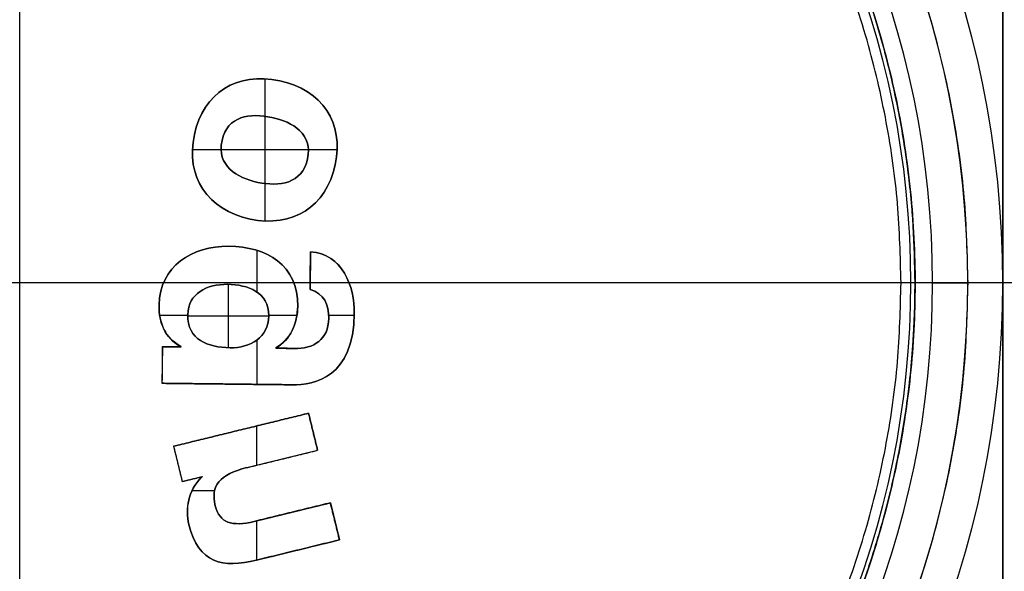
# Model space of a CAD drawing. Header units: millimetres. Extents: x -70 to 70, y -74 to 66.
# Tile 5 of 66: x -14 to 0, y -8 to 0. Entities that reach past the tile are written whole.
import ezdxf

# ---------------------------------------------------------------- set-up
doc = ezdxf.new("R2010")
doc.units = ezdxf.units.MM
doc.header["$MEASUREMENT"] = 0
doc.layers.add('Predefinito', color=7, linetype='Continuous', true_color=0x000000)

msp = doc.modelspace()

# ---------------------------------------------------------------- linework, layer by layer
at = {"layer": 'Predefinito', "color": 9, "true_color": 0xc4c4c4}
for p, q in [((0, -74, 4), (0, 66, 4)), ((0, 21, 2), (0, -29, 2)), ((-14, -18, 455.5), (-14, 10, 455.5)), ((-10.511, -1.094, 1.95), (-10.511, -1.628, 1.95)), ((-10.511, -1.628, 2), (-10.511, -2.586, 2)), ((-11.132, -2.107, 1.95), (-11.541, -2.107, 1.95)), ((-9.889, -2.107, 2), (-11.132, -2.107, 2)), ((-9.48, -2.107, 1.95), (-9.889, -2.107, 1.95)), ((-10.511, -2.586, 1.95), (-10.511, -3.12, 1.95)), ((-10.624, -3.538, 1.95), (-10.624, -4.131, 1.95)), ((-9.859, -3.557, 1.975), (-9.866, -4.097, 1.975)), ((-9.862, -3.827, 2), (-9.862, -3.827, 1.95)), ((0, -4, 455.5), (-28, -4, 455.5)), ((-11.952, -4, 2), (-25, -4, 2)), ((-11.029, -4.022, 2), (-11.029, -4.925, 2)), ((-9.865, -4, 2), (-10.096, -4, 2)), ((9.127, -4, 2), (-9.31, -4, 2)), ((15.202, -4, 4), (-1.45, -4, 4)), ((-1.25, -4, 215.5), (-1.25, -4, 214.5)), ((-1.25, -4, 6.912), (-1.25, -4, 4.2)), ((-0.5, -4, 215.5), (-1.25, -4, 215.5)), ((-1, -4, 215), (-1, -4, 6)), ((0, -4, 455.5), (0, -4, 215.5)), ((0, -4, 215.5), (0, -4, 6)), ((-11.607, -4.465, 1.95), (-12.006, -4.465, 1.95)), ((-10.452, -4.474, 2), (-11.607, -4.474, 2)), ((-10.052, -4.465, 1.95), (-10.452, -4.465, 1.95)), ((-9.235, -4.465, 1.95), (-9.6, -4.465, 1.95)), ((-10.624, -4.815, 1.95), (-10.624, -5.446, 1.95)), ((-11.968, -4.914, 1.975), (-11.974, -5.431, 1.975)), ((-11.969, -4.914, 1.975), (-11.704, -4.917, 1.975)), ((-11.837, -4.916, 2), (-11.837, -4.916, 1.95)), ((-10.354, -4.933, 1.975), (-10.094, -4.936, 1.975)), ((-10.224, -4.935, 2), (-10.224, -4.935, 1.95)), ((-11.971, -5.173, 2), (-11.971, -5.173, 1.95)), ((-11.974, -5.431, 1.975), (-10.122, -5.452, 1.975)), ((-11.048, -5.442, 2), (-11.048, -5.442, 1.95)), ((-11.809, -6.328, 1.975), (-9.887, -5.858, 1.975)), ((-9.887, -5.858, 1.975), (-9.758, -6.385, 1.975)), ((-10.848, -6.093, 2), (-10.848, -6.093, 1.95)), ((-10.628, -6.039, 1.95), (-10.628, -6.598, 1.95)), ((-9.822, -6.122, 2), (-9.822, -6.122, 1.95)), ((-11.809, -6.328, 1.975), (-11.686, -6.829, 1.975)), ((-10.765, -6.632, 1.975), (-9.758, -6.385, 1.975)), ((-11.747, -6.579, 2), (-11.747, -6.579, 1.95)), ((-10.261, -6.509, 2), (-10.261, -6.509, 1.95)), ((-11.686, -6.829, 1.975), (-11.403, -6.76, 1.975)), ((-11.543, -6.794, 2), (-11.543, -6.794, 1.95)), ((-11.225, -6.962, 1.95), (-11.546, -6.962, 1.95)), ((-10.661, -7.398, 1.975), (-9.576, -7.133, 1.975)), ((-9.576, -7.133, 1.975), (-9.446, -7.66, 1.975)), ((-10.118, -7.265, 2), (-10.118, -7.265, 1.95)), ((-10.628, -7.39, 1.95), (-10.628, -7.949, 1.95)), ((-9.511, -7.396, 2), (-9.511, -7.396, 1.95)), ((-10.628, -7.949, 1.975), (-9.446, -7.66, 1.975)), ((-10.037, -7.805, 2), (-10.037, -7.805, 1.95))]:
    msp.add_line(p, q, dxfattribs=at)
for centre, radius, start, end in [((0, -4, 2), 70, 90, 180), ((0, -4, 4), 70, 90, 180), ((0, -4, 3), 70, 90, 270), ((0, -4, 4), 70, 360, 90), ((0, -4, 2), 70, 360, 90), ((0, -4, 3), 70, 270, 90), ((0, -4), 65, 90, 180), ((0, -4, 2), 65, 90, 180), ((0, -4, 1), 65, 90, 270), ((0, -4, 2), 65, 0, 90), ((0, -4), 65, 0, 90), ((0, -4, 1), 65, 270, 90), ((0, -4, 2), 25, 90, 180), ((0, -4), 25, 90, 180), ((0, -4, 1), 25, 90, 270), ((0, -4), 25, 360, 90), ((0, -4, 2), 25, 0, 90), ((0, -4, 1), 25, 270, 90), ((-14, -4, 455.5), 14, 90, 180), ((-14, -4, 6), 14, 90, 270), ((-14, -4, 335.5), 14, 90, 270), ((-14, -4, 110.75), 14, 90, 270), ((-14, -4, 215.5), 14, 360, 90), ((-14, -4, 455.5), 14, 360, 90), ((-14, -4, 6), 14, 270, 90), ((-14, -4, 335.5), 14, 270, 90), ((-14, -4, 110.75), 14, 270, 90), ((-14, -4, 5.5), 13.5, 90, 180), ((-14, -4, 5.5), 13.5, 0, 90), ((-14, -4, 5.5), 13.5, 270, 90), ((-14, -4, 215), 13, 90, 180), ((-14, -4, 6), 13, 90, 180), ((-14, -4, 110.5), 13, 90, 270), ((-14, -4, 6), 13, 90, 270), ((-14, -4, 215), 13, 0, 90), ((-14, -4, 6), 13, 0, 90), ((-14, -4, 110.5), 13, 270, 90), ((-14, -4, 6), 13, 270, 90), ((-14, -4, 215.5), 12.75, 90, 180), ((-14, -4, 4.2), 12.75, 90, 180), ((-14, -4, 215), 12.75, 90, 270), ((-14, -4, 5.556), 12.75, 90, 270), ((-14, -4, 215.5), 12.75, 360, 90), ((-14, -4, 4.2), 12.75, 360, 90), ((-14, -4, 215), 12.75, 270, 90), ((-14, -4, 5.57), 12.75, 270, 90), ((-14, -4, 4.059), 12.691, 90, 270), ((-14, -4, 4.059), 12.691, 270, 90), ((0, -4, 4), 70, 180, 270), ((0, -4, 2), 70, 180, 270), ((0, -4), 65, 180, 270), ((0, -4, 2), 65, 180, 270), ((-14, -4, 455.5), 14, 180, 270), ((-14, -4, 215.5), 14, 180, 270), ((-14, -4, 5.5), 13.5, 180, 270), ((-14, -4, 215), 13, 180, 270), ((-14, -4, 6), 13, 180, 270), ((-14, -4, 215.5), 12.75, 180, 270), ((-14, -4, 214.5), 12.75, 180, 270), ((-14, -4, 4.2), 12.75, 180, 270), ((0, -4, 2), 25, 180, 270), ((0, -4), 25, 180, 270), ((-14, -4, 215.5), 14, 270, 360), ((-14, -4, 455.5), 14, 270, 360), ((-14, -4, 214.5), 12.75, 270, 360), ((-14, -4, 215.5), 12.75, 270, 360), ((-14, -4, 4.2), 12.75, 270, 0), ((-14, -4, 215), 13, 270, 0), ((-14, -4, 6), 13, 270, 0), ((-14, -4, 5.5), 13.5, 270, 0), ((0, -4, 4), 70, 270, 360), ((0, -4, 2), 70, 270, 360), ((0, -4, 2), 25, 270, 0), ((0, -4), 25, 270, 360), ((0, -4), 65, 270, 0), ((0, -4, 2), 65, 270, 0)]:
    msp.add_arc(centre, radius, start, end, dxfattribs=at)
at = {"layer": 'Predefinito', "color": 9, "true_color": 0xc4c4c4, "extrusion": (-2.27371e-06, -2.27303e-06, 1)}
msp.add_arc((-14.003, -4.003, 215.5), 13.504, 89.9833, 179.9833, dxfattribs=at)
at = {"layer": 'Predefinito', "color": 9, "true_color": 0xc4c4c4, "extrusion": (0, 1, 0)}
for centre, radius, start, end in [((1.45, 4.2, -4), 0.2, 180, 270.0209), ((0.5, 6, -4), 0.5, 270, 0), ((0.5, 215, -4), 0.5, 0, 89.9979), ((0.5, 6, -4), 0.5, 180, 270)]:
    msp.add_arc(centre, radius, start, end, dxfattribs=at)
at = {"layer": 'Predefinito', "color": 9, "true_color": 0xc4c4c4}
for points, weights in [([(-14, 9.5, 215.5), (-0.5, 9.5, 215.5), (-0.5, -4, 215.5)], [1, 0.707106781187, 1]), ([(-14, 8.55, 4), (-26.55, 8.55, 4), (-26.55, -4, 4)], [1, 0.707106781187, 1]), ([(-1.45, -4, 4), (-1.45, 8.55, 4), (-14, 8.55, 4)], [1, 0.707106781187, 1]), ([(-1.25, -4, 214.5), (-1.25, 2.779, 214.5), (-6.869, 6.57, 214.5)], [0.861459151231, 0.819527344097, 1]), ([(-1.25, -4, 6.912), (-1.25, 2.779, 6.912), (-6.869, 6.57, 6.912)], [0.861459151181, 0.819527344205, 1]), ([(-26.55, -4, 4), (-26.55, -16.55, 4), (-14, -16.55, 4)], [1, 0.707106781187, 1]), ([(-14, -16.55, 4), (-1.45, -16.55, 4), (-1.45, -4, 4)], [1, 0.707106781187, 1]), ([(-0.5, -4, 215.5), (-0.5, -17.5, 215.5), (-14, -17.5, 215.5)], [1, 0.707106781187, 1])]:
    msp.add_rational_spline(points, weights, degree=2, dxfattribs=at)
for points, weights, knots in [([(-6.869, 6.57, 109.25), (-17.439, 13.7, 109.25), (-24.57, 3.131, 109.25), (-31.7, -7.439, 109.25), (-21.131, -14.57, 109.25), (-10.561, -21.7, 109.25), (-3.43, -11.131, 109.25), (3.7, -0.561, 109.25), (-6.869, 6.57, 109.25)], [1, 0.707106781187, 1, 0.707106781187, 1, 0.707106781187, 1, 0.707106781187, 1], [0, 0, 0, 20.027653, 20.027653, 40.055306, 40.055306, 60.082959, 60.082959, 80.110613, 80.110613, 80.110613]), ([(-14, 8.75, 6.912), (-20.779, 8.75, 6.912), (-24.57, 3.131, 6.912), (-26.75, -0.101, 6.912), (-26.75, -4, 6.912)], [0.861459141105, 0.819527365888, 1, 0.887579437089, 0.861459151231], [7.687167, 7.687167, 7.687167, 20.02765, 20.02765, 27.71482, 27.71482, 27.71482]), ([(-26.75, -4, 6.912), (-26.75, -10.779, 6.912), (-21.131, -14.57, 6.912), (-17.899, -16.75, 6.912), (-14, -16.75, 6.912)], [0.861459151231, 0.819527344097, 1, 0.887579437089, 0.861459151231], [27.71482, 27.71482, 27.71482, 40.055304, 40.055304, 47.742475, 47.742475, 47.742475]), ([(-14, -16.75, 6.912), (-7.222, -16.75, 6.912), (-3.43, -11.131, 6.912), (-1.25, -7.899, 6.912), (-1.25, -4, 6.912)], [0.861459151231, 0.819527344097, 1, 0.887579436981, 0.861459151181], [47.742475, 47.742475, 47.742475, 60.082958, 60.082958, 67.770129, 67.770129, 67.770129])]:
    msp.add_rational_spline(points, weights, degree=2, knots=knots, dxfattribs=at)
for points, degree in [([(-10.298, -1.123, 2), (-10.906, -0.993, 2), (-11.386, -1.294, 2), (-11.513, -1.891, 2)], 3), ([(-11.513, -1.891, 1.95), (-11.386, -1.294, 1.95), (-10.906, -0.993, 1.95), (-10.298, -1.123, 1.95)], 3), ([(-11.513, -1.891, 1.975), (-11.386, -1.294, 1.975), (-10.906, -0.993, 1.975), (-10.298, -1.123, 1.975)], 3), ([(-9.507, -2.319, 2), (-9.38, -1.723, 2), (-9.694, -1.251, 2), (-10.298, -1.123, 2)], 3), ([(-10.298, -1.123, 2), (-10.298, -1.123, 1.975), (-10.298, -1.123, 1.95)], 2), ([(-10.298, -1.123, 1.95), (-9.694, -1.251, 1.95), (-9.38, -1.723, 1.95), (-9.507, -2.319, 1.95)], 3), ([(-10.298, -1.123, 1.975), (-9.694, -1.251, 1.975), (-9.38, -1.723, 1.975), (-9.507, -2.319, 1.975)], 3), ([(-10.298, -1.123, 1.95), (-10.298, -1.123, 1.975), (-10.298, -1.123, 2)], 2), ([(-10.298, -1.123, 1.95), (-10.298, -1.123, 1.975), (-10.298, -1.123, 2)], 2), ([(-10.41, -1.646, 1.95), (-10.716, -1.58, 1.95), (-11.044, -1.621, 1.95), (-11.119, -1.975, 1.95)], 3), ([(-10.41, -1.646, 2), (-10.716, -1.58, 2), (-11.044, -1.621, 2), (-11.119, -1.975, 2)], 3), ([(-11.119, -1.975, 1.975), (-11.044, -1.621, 1.975), (-10.716, -1.58, 1.975), (-10.41, -1.646, 1.975)], 3), ([(-9.901, -2.235, 1.95), (-9.826, -1.882, 1.95), (-10.108, -1.71, 1.95), (-10.41, -1.646, 1.95)], 3), ([(-10.41, -1.646, 2), (-10.41, -1.646, 1.975), (-10.41, -1.646, 1.95)], 2), ([(-9.901, -2.235, 2), (-9.826, -1.882, 2), (-10.108, -1.71, 2), (-10.41, -1.646, 2)], 3), ([(-10.41, -1.646, 1.975), (-10.108, -1.71, 1.975), (-9.826, -1.882, 1.975), (-9.901, -2.235, 1.975)], 3), ([(-10.41, -1.646, 1.95), (-10.41, -1.646, 1.975), (-10.41, -1.646, 2)], 2), ([(-11.513, -1.891, 2), (-11.641, -2.491, 2), (-11.326, -2.962, 2), (-10.719, -3.092, 2)], 3), ([(-10.719, -3.092, 1.95), (-11.326, -2.962, 1.95), (-11.641, -2.491, 1.95), (-11.513, -1.891, 1.95)], 3), ([(-10.719, -3.092, 1.975), (-11.326, -2.962, 1.975), (-11.641, -2.491, 1.975), (-11.513, -1.891, 1.975)], 3), ([(-11.513, -1.891, 1.95), (-11.513, -1.891, 1.975), (-11.513, -1.891, 2)], 2), ([(-11.513, -1.891, 1.95), (-11.513, -1.891, 1.975), (-11.513, -1.891, 2)], 2), ([(-11.119, -1.975, 1.95), (-11.196, -2.332, 1.95), (-10.913, -2.504, 1.95), (-10.608, -2.57, 1.95)], 3), ([(-11.119, -1.975, 2), (-11.196, -2.332, 2), (-10.913, -2.504, 2), (-10.608, -2.57, 2)], 3), ([(-10.608, -2.57, 1.975), (-10.913, -2.504, 1.975), (-11.196, -2.332, 1.975), (-11.119, -1.975, 1.975)], 3), ([(-11.119, -1.975, 2), (-11.119, -1.975, 1.975), (-11.119, -1.975, 1.95)], 2), ([(-11.119, -1.975, 1.95), (-11.119, -1.975, 1.975), (-11.119, -1.975, 2)], 2), ([(-10.608, -2.57, 1.95), (-10.306, -2.634, 1.95), (-9.977, -2.592, 1.95), (-9.901, -2.235, 1.95)], 3), ([(-10.608, -2.57, 2), (-10.306, -2.634, 2), (-9.977, -2.592, 2), (-9.901, -2.235, 2)], 3), ([(-9.901, -2.235, 1.975), (-9.977, -2.592, 1.975), (-10.306, -2.634, 1.975), (-10.608, -2.57, 1.975)], 3), ([(-9.901, -2.235, 2), (-9.901, -2.235, 1.975), (-9.901, -2.235, 1.95)], 2), ([(-9.901, -2.235, 1.95), (-9.901, -2.235, 1.975), (-9.901, -2.235, 2)], 2), ([(-10.719, -3.092, 2), (-10.115, -3.221, 2), (-9.635, -2.919, 2), (-9.507, -2.319, 2)], 3), ([(-9.507, -2.319, 1.95), (-9.635, -2.919, 1.95), (-10.115, -3.221, 1.95), (-10.719, -3.092, 1.95)], 3), ([(-9.507, -2.319, 1.975), (-9.635, -2.919, 1.975), (-10.115, -3.221, 1.975), (-10.719, -3.092, 1.975)], 3), ([(-9.507, -2.319, 2), (-9.507, -2.319, 1.975), (-9.507, -2.319, 1.95)], 2), ([(-9.507, -2.319, 1.95), (-9.507, -2.319, 1.975), (-9.507, -2.319, 2)], 2), ([(-10.608, -2.57, 1.95), (-10.608, -2.57, 1.975), (-10.608, -2.57, 2)], 2), ([(-10.608, -2.57, 1.95), (-10.608, -2.57, 1.975), (-10.608, -2.57, 2)], 2), ([(-10.719, -3.092, 2), (-10.719, -3.092, 1.975), (-10.719, -3.092, 1.95)], 2), ([(-10.719, -3.092, 1.95), (-10.719, -3.092, 1.975), (-10.719, -3.092, 2)], 2), ([(-10.719, -3.092, 1.95), (-10.719, -3.092, 1.975), (-10.719, -3.092, 2)], 2), ([(-12.015, -4.317, 1.95), (-12.008, -3.762, 1.95), (-11.538, -3.473, 1.95), (-11.025, -3.479, 1.95)], 3), ([(-11.025, -3.479, 2), (-11.538, -3.473, 2), (-12.008, -3.762, 2), (-12.015, -4.317, 2)], 3), ([(-12.015, -4.317, 1.975), (-12.008, -3.762, 1.975), (-11.538, -3.473, 1.975), (-11.025, -3.479, 1.975)], 3), ([(-10.041, -4.336, 2), (-10.034, -3.743, 2), (-10.482, -3.486, 2), (-11.025, -3.479, 2)], 3), ([(-11.025, -3.479, 2), (-11.025, -3.479, 1.975), (-11.025, -3.479, 1.95)], 2), ([(-11.025, -3.479, 1.95), (-10.482, -3.486, 1.95), (-10.034, -3.743, 1.95), (-10.041, -4.336, 1.95)], 3), ([(-11.025, -3.479, 1.975), (-10.482, -3.486, 1.975), (-10.034, -3.743, 1.975), (-10.041, -4.336, 1.975)], 3), ([(-9.86, -3.557, 2), (-9.863, -3.827, 2), (-9.866, -4.097, 2)], 2), ([(-9.866, -4.097, 1.95), (-9.862, -3.827, 1.95), (-9.859, -3.557, 1.95)], 2), ([(-9.86, -3.557, 2), (-9.86, -3.557, 1.983), (-9.86, -3.557, 1.967), (-9.859, -3.557, 1.95)], 3), ([(-9.859, -3.557, 1.95), (-9.409, -3.589, 1.95), (-9.23, -4.047, 1.95), (-9.235, -4.437, 1.95)], 3), ([(-9.859, -3.557, 1.95), (-9.859, -3.557, 1.975), (-9.859, -3.557, 2)], 2), ([(-11.04, -4.022, 1.95), (-11.334, -4.019, 1.95), (-11.603, -4.15, 1.95), (-11.607, -4.456, 1.95)], 3), ([(-11.04, -4.022, 2), (-11.334, -4.019, 2), (-11.603, -4.15, 2), (-11.607, -4.456, 2)], 3), ([(-11.607, -4.456, 1.975), (-11.603, -4.15, 1.975), (-11.334, -4.019, 1.975), (-11.04, -4.022, 1.975)], 3), ([(-10.452, -4.469, 1.95), (-10.448, -4.136, 1.95), (-10.757, -4.025, 1.95), (-11.04, -4.022, 1.95)], 3), ([(-11.04, -4.022, 2), (-11.04, -4.022, 1.975), (-11.04, -4.022, 1.95)], 2), ([(-10.452, -4.469, 2), (-10.448, -4.136, 2), (-10.757, -4.025, 2), (-11.04, -4.022, 2)], 3), ([(-11.04, -4.022, 1.975), (-10.757, -4.025, 1.975), (-10.448, -4.136, 1.975), (-10.452, -4.469, 1.975)], 3), ([(-11.04, -4.022, 1.95), (-11.04, -4.022, 1.975), (-11.04, -4.022, 2)], 2), ([(-9.866, -4.097, 1.95), (-9.866, -4.097, 1.975), (-9.866, -4.097, 2)], 2), ([(-9.599, -4.506, 1.95), (-9.597, -4.314, 1.95), (-9.664, -4.149, 1.95), (-9.866, -4.097, 1.95)], 3), ([(-9.866, -4.097, 2), (-9.664, -4.149, 2), (-9.597, -4.314, 2), (-9.599, -4.506, 2)], 3), ([(-9.599, -4.506, 1.975), (-9.597, -4.314, 1.975), (-9.664, -4.149, 1.975), (-9.866, -4.097, 1.975)], 3), ([(-9.866, -4.097, 1.95), (-9.866, -4.097, 1.975), (-9.866, -4.097, 2)], 2), ([(-12.015, -4.317, 2), (-12.018, -4.577, 2), (-11.932, -4.782, 2), (-11.703, -4.914, 2)], 3), ([(-12.015, -4.317, 1.95), (-12.015, -4.317, 1.975), (-12.015, -4.317, 2)], 2), ([(-12.015, -4.317, 1.95), (-12.015, -4.317, 1.975), (-12.015, -4.317, 2)], 2), ([(-12.015, -4.317, 1.95), (-12.015, -4.317, 1.975), (-12.015, -4.317, 2)], 2), ([(-10.354, -4.929, 2), (-10.146, -4.813, 2), (-10.044, -4.574, 2), (-10.041, -4.336, 2)], 3), ([(-10.041, -4.336, 1.95), (-10.041, -4.336, 1.975), (-10.041, -4.336, 2)], 2), ([(-10.041, -4.336, 1.95), (-10.041, -4.336, 1.975), (-10.041, -4.336, 2)], 2), ([(-11.607, -4.456, 1.95), (-11.611, -4.808, 1.95), (-11.325, -4.922, 1.95), (-11.004, -4.925, 1.95)], 3), ([(-11.607, -4.456, 2), (-11.611, -4.808, 2), (-11.325, -4.922, 2), (-11.004, -4.925, 2)], 3), ([(-11.004, -4.925, 1.975), (-11.325, -4.922, 1.975), (-11.611, -4.808, 1.975), (-11.607, -4.456, 1.975)], 3), ([(-11.607, -4.456, 1.95), (-11.607, -4.456, 1.975), (-11.607, -4.456, 2)], 2), ([(-11.004, -4.925, 1.95), (-10.721, -4.929, 1.95), (-10.456, -4.779, 1.95), (-10.452, -4.469, 1.95)], 3), ([(-11.004, -4.925, 2), (-10.721, -4.929, 2), (-10.456, -4.779, 2), (-10.452, -4.469, 2)], 3), ([(-10.452, -4.469, 1.975), (-10.456, -4.779, 1.975), (-10.721, -4.929, 1.975), (-11.004, -4.925, 1.975)], 3), ([(-10.452, -4.469, 2), (-10.452, -4.469, 1.975), (-10.452, -4.469, 1.95)], 2), ([(-10.122, -5.452, 2), (-9.797, -5.456, 2), (-9.245, -5.348, 2), (-9.235, -4.437, 2)], 3), ([(-9.235, -4.437, 1.95), (-9.245, -5.348, 1.95), (-9.797, -5.456, 1.95), (-10.122, -5.452, 1.95)], 3), ([(-9.235, -4.437, 1.975), (-9.245, -5.348, 1.975), (-9.797, -5.456, 1.975), (-10.122, -5.452, 1.975)], 3), ([(-9.235, -4.437, 1.95), (-9.235, -4.437, 1.975), (-9.235, -4.437, 2)], 2), ([(-9.235, -4.437, 1.95), (-9.235, -4.437, 1.975), (-9.235, -4.437, 2)], 2), ([(-9.235, -4.437, 1.95), (-9.235, -4.437, 1.971), (-9.235, -4.437, 1.993)], 2), ([(-9.599, -4.506, 2), (-9.603, -4.808, 2), (-9.81, -4.943, 2), (-10.094, -4.936, 2)], 3), ([(-10.094, -4.936, 1.95), (-9.81, -4.943, 1.95), (-9.603, -4.808, 1.95), (-9.599, -4.506, 1.95)], 3), ([(-9.599, -4.506, 1.95), (-9.599, -4.506, 1.975), (-9.599, -4.506, 2)], 2), ([(-9.599, -4.506, 1.95), (-9.599, -4.506, 1.975), (-9.599, -4.506, 2)], 2), ([(-11.969, -4.914, 2), (-11.971, -5.173, 2), (-11.974, -5.431, 2)], 2), ([(-11.968, -4.914, 1.95), (-11.971, -5.173, 1.95), (-11.974, -5.431, 1.95)], 2), ([(-11.969, -4.914, 2), (-11.969, -4.914, 1.975), (-11.968, -4.914, 1.95)], 2), ([(-11.703, -4.914, 2), (-11.836, -4.914, 2), (-11.969, -4.914, 2)], 2), ([(-11.968, -4.914, 1.95), (-11.836, -4.914, 1.95), (-11.704, -4.913, 1.95)], 2), ([(-11.704, -4.909, 1.95), (-11.704, -4.909, 1.975), (-11.704, -4.909, 2)], 2), ([(-11.704, -4.913, 1.95), (-11.704, -4.913, 1.975), (-11.703, -4.914, 2)], 2), ([(-11.004, -4.925, 2), (-11.004, -4.925, 1.975), (-11.004, -4.925, 1.95)], 2), ([(-11.004, -4.925, 1.95), (-11.004, -4.925, 1.975), (-11.004, -4.925, 2)], 2), ([(-10.094, -4.936, 2), (-10.224, -4.932, 2), (-10.354, -4.929, 2)], 2), ([(-10.354, -4.929, 2), (-10.354, -4.93, 1.975), (-10.354, -4.93, 1.95)], 2), ([(-10.354, -4.93, 1.95), (-10.224, -4.933, 1.95), (-10.094, -4.936, 1.95)], 2), ([(-10.353, -4.926, 1.95), (-10.353, -4.926, 1.975), (-10.353, -4.926, 2)], 2), ([(-10.094, -4.936, 1.95), (-10.094, -4.936, 1.975), (-10.094, -4.936, 2)], 2), ([(-10.094, -4.936, 1.95), (-10.094, -4.936, 1.975), (-10.094, -4.936, 2)], 2), ([(-11.974, -5.431, 1.95), (-11.974, -5.431, 1.975), (-11.974, -5.431, 2)], 2), ([(-11.974, -5.431, 2), (-11.048, -5.442, 2), (-10.122, -5.452, 2)], 2), ([(-10.122, -5.452, 1.95), (-11.048, -5.442, 1.95), (-11.974, -5.431, 1.95)], 2), ([(-10.122, -5.452, 1.95), (-10.122, -5.452, 1.975), (-10.122, -5.452, 2)], 2), ([(-9.887, -5.858, 2), (-10.848, -6.093, 2), (-11.809, -6.328, 2)], 2), ([(-11.809, -6.328, 1.95), (-10.848, -6.093, 1.95), (-9.887, -5.858, 1.95)], 2), ([(-9.887, -5.858, 1.95), (-9.887, -5.858, 1.975), (-9.887, -5.858, 2)], 2), ([(-9.758, -6.385, 2), (-9.822, -6.122, 2), (-9.887, -5.858, 2)], 2), ([(-9.887, -5.858, 1.95), (-9.822, -6.122, 1.95), (-9.758, -6.385, 1.95)], 2), ([(-11.809, -6.328, 2), (-11.809, -6.328, 1.975), (-11.809, -6.328, 1.95)], 2), ([(-11.809, -6.328, 2), (-11.747, -6.579, 2), (-11.686, -6.829, 2)], 2), ([(-11.809, -6.328, 1.95), (-11.747, -6.579, 1.95), (-11.686, -6.829, 1.95)], 2), ([(-10.765, -6.632, 2), (-10.261, -6.509, 2), (-9.758, -6.385, 2)], 2), ([(-10.765, -6.632, 1.95), (-10.261, -6.509, 1.95), (-9.758, -6.385, 1.95)], 2), ([(-9.758, -6.385, 1.95), (-9.758, -6.385, 1.975), (-9.758, -6.385, 2)], 2), ([(-10.765, -6.632, 1.95), (-11.155, -6.728, 1.95), (-11.285, -6.889, 1.95), (-11.215, -7.175, 1.95)], 3), ([(-11.215, -7.175, 2), (-11.285, -6.889, 2), (-11.155, -6.728, 2), (-10.765, -6.632, 2)], 3), ([(-10.765, -6.632, 1.975), (-11.155, -6.728, 1.975), (-11.285, -6.889, 1.975), (-11.215, -7.175, 1.975)], 3), ([(-10.765, -6.632, 2), (-10.765, -6.632, 1.975), (-10.765, -6.632, 1.95)], 2), ([(-11.686, -6.829, 1.95), (-11.597, -6.808, 1.95), (-11.495, -6.783, 1.95), (-11.4, -6.759, 1.95)], 3), ([(-11.686, -6.829, 2), (-11.546, -6.795, 2), (-11.405, -6.761, 2)], 2), ([(-11.686, -6.829, 2), (-11.686, -6.829, 1.975), (-11.686, -6.829, 1.95)], 2), ([(-11.416, -6.775, 1.95), (-11.416, -6.775, 1.975), (-11.416, -6.775, 2)], 2), ([(-11.4, -6.759, 1.95), (-11.402, -6.76, 1.975), (-11.405, -6.761, 2)], 2), ([(-9.576, -7.133, 2), (-10.118, -7.265, 2), (-10.661, -7.398, 2)], 2), ([(-10.661, -7.398, 1.95), (-10.118, -7.265, 1.95), (-9.576, -7.133, 1.95)], 2), ([(-9.446, -7.66, 2), (-9.511, -7.396, 2), (-9.576, -7.133, 2)], 2), ([(-9.576, -7.133, 2), (-9.576, -7.133, 1.975), (-9.576, -7.133, 1.95)], 2), ([(-9.576, -7.133, 1.95), (-9.511, -7.396, 1.95), (-9.446, -7.66, 1.95)], 2), ([(-11.215, -7.175, 1.95), (-11.215, -7.175, 1.975), (-11.215, -7.175, 2)], 2), ([(-11.215, -7.175, 1.95), (-11.155, -7.42, 1.95), (-10.977, -7.475, 1.95), (-10.661, -7.398, 1.95)], 3), ([(-10.661, -7.398, 2), (-10.977, -7.475, 2), (-11.155, -7.42, 2), (-11.215, -7.175, 2)], 3), ([(-11.215, -7.175, 1.975), (-11.155, -7.42, 1.975), (-10.977, -7.475, 1.975), (-10.661, -7.398, 1.975)], 3), ([(-10.661, -7.398, 1.95), (-10.661, -7.398, 1.975), (-10.661, -7.398, 2)], 2), ([(-10.628, -7.949, 1.95), (-11.104, -8.066, 1.95), (-11.454, -8.002, 1.95), (-11.591, -7.44, 1.95)], 3), ([(-11.591, -7.44, 2), (-11.591, -7.44, 1.975), (-11.591, -7.44, 1.95)], 2), ([(-11.591, -7.44, 2), (-11.454, -8.002, 2), (-11.104, -8.066, 2), (-10.628, -7.949, 2)], 3), ([(-10.628, -7.949, 1.975), (-11.104, -8.066, 1.975), (-11.454, -8.002, 1.975), (-11.591, -7.44, 1.975)], 3), ([(-11.591, -7.44, 1.95), (-11.591, -7.44, 1.975), (-11.591, -7.44, 2)], 2), ([(-10.628, -7.949, 2), (-10.037, -7.805, 2), (-9.446, -7.66, 2)], 2), ([(-9.446, -7.66, 1.95), (-10.037, -7.805, 1.95), (-10.628, -7.949, 1.95)], 2), ([(-9.446, -7.66, 1.95), (-9.446, -7.66, 1.975), (-9.446, -7.66, 2)], 2), ([(-10.628, -7.949, 2), (-10.628, -7.949, 1.975), (-10.628, -7.949, 1.95)], 2), ([(-10.628, -7.949, 1.95), (-10.628, -7.949, 1.957), (-10.628, -7.949, 1.963)], 2)]:
    msp.add_open_spline(points, degree=degree, dxfattribs=at)
for points, knots in [([(-9.235, -4.437, 2), (-9.23, -4.047, 2), (-9.409, -3.589, 2), (-9.86, -3.557, 2), (-9.86, -3.557, 2)], [0, 0, 0, 0, 0.999236, 1, 1, 1, 1]), ([(-9.86, -3.557, 1.975), (-9.86, -3.557, 1.975), (-9.409, -3.589, 1.975), (-9.23, -4.047, 1.975), (-9.235, -4.437, 1.975)], [0.0717358, 0.0717358, 0.0717358, 0.0717358, 0.0720576, 0.9142251, 0.9142251, 0.9142251, 0.9142251]), ([(-11.704, -4.913, 1.95), (-11.704, -4.913, 1.95), (-11.933, -4.779, 1.95), (-12.018, -4.578, 1.95), (-12.015, -4.317, 1.95)], [0, 0, 0, 0, 0.001529, 1, 1, 1, 1]), ([(-11.703, -4.91, 1.975), (-11.703, -4.91, 1.975), (-11.932, -4.778, 1.975), (-12.018, -4.577, 1.975), (-12.015, -4.317, 1.975)], [0.1083584, 0.1083584, 0.1083584, 0.1083584, 0.1100112, 0.878372, 0.878372, 0.878372, 0.878372]), ([(-10.041, -4.336, 1.975), (-10.044, -4.573, 1.975), (-10.146, -4.81, 1.975), (-10.355, -4.926, 1.975), (-10.355, -4.926, 1.975)], [0.1246668, 0.1246668, 0.1246668, 0.1246668, 0.87251, 0.8746128, 0.8746128, 0.8746128, 0.8746128]), ([(-10.041, -4.336, 1.95), (-10.043, -4.574, 1.95), (-10.145, -4.813, 1.95), (-10.354, -4.93, 1.95), (-10.354, -4.93, 1.95)], [0, 0, 0, 0, 0.996273, 1, 1, 1, 1]), ([(-10.094, -4.936, 1.975), (-10.094, -4.936, 1.975), (-9.81, -4.943, 1.975), (-9.603, -4.808, 1.975), (-9.599, -4.506, 1.975)], [0.1054781, 0.1054781, 0.1054781, 0.1054781, 0.1054833, 0.8887948, 0.8887948, 0.8887948, 0.8887948]), ([(-11.591, -7.44, 1.95), (-11.646, -7.217, 1.95), (-11.596, -6.954, 1.95), (-11.405, -6.764, 1.95), (-11.4, -6.759, 1.95)], [0, 0, 0, 0, 0.97234, 1, 1, 1, 1]), ([(-11.405, -6.761, 2), (-11.409, -6.765, 2), (-11.598, -6.955, 2), (-11.646, -7.217, 2), (-11.591, -7.44, 2)], [0.0067175, 0.0067175, 0.0067175, 0.0067175, 0.0276597, 1, 1, 1, 1]), ([(-11.591, -7.44, 1.975), (-11.646, -7.217, 1.975), (-11.597, -6.955, 1.975), (-11.406, -6.766, 1.975), (-11.402, -6.761, 1.975)], [0.1318928, 0.1318928, 0.1318928, 0.1318928, 0.860583, 0.8787906, 0.8787906, 0.8787906, 0.8787906])]:
    msp.add_open_spline(points, degree=3, knots=knots, dxfattribs=at)

doc.saveas('drawing.dxf')
